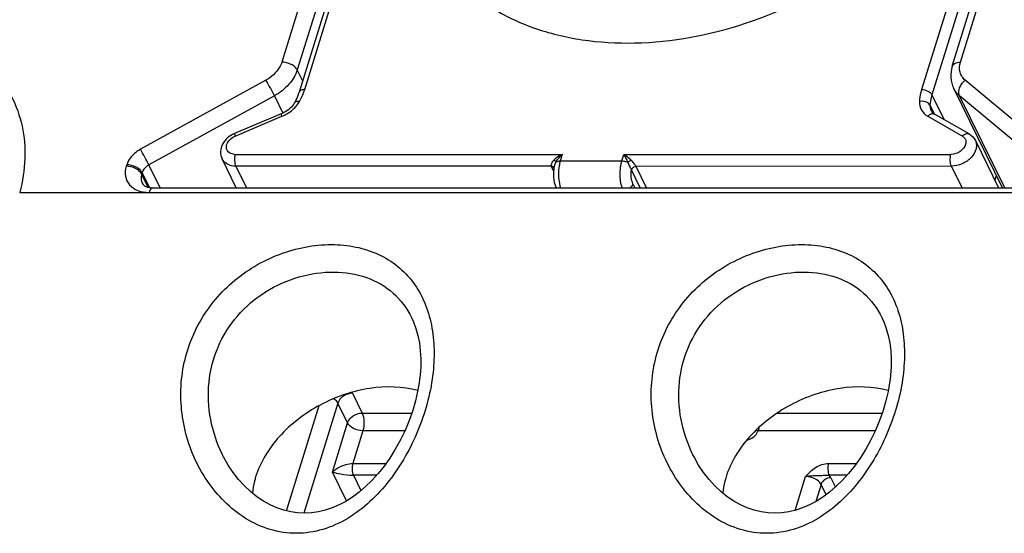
# Model space of a CAD drawing. Header units: millimetres. Extents: x 0 to 594, y 0 to 420.
# Tile 27 of 104: x 170 to 191, y 113 to 124. Entities that reach past the tile are written whole.
import ezdxf

# ---------------------------------------------------------------- set-up
doc = ezdxf.new("R2010")
doc.units = ezdxf.units.MM
doc.header["$LTSCALE"] = 32.67
doc.layers.get('0').update_dxf_attribs({"linetype": 'CONTINUOUS'})

msp = doc.modelspace()

# ---------------------------------------------------------------- linework, layer by layer
at = {"color": 7, "linetype": 'CONTINUOUS'}
for p, q in [((178.44446, 131.67688), (175.69267, 122.77209)), ((189.73207, 123.33261), (190.61154, 126.17857)), ((190.81142, 120.71861), (189.76234, 122.85641)), ((189.29376, 122.71906), (189.55798, 122.18063)), ((175.30546, 122.3087), (174.30018, 121.88447)), ((190.09341, 121.87495), (189.35033, 122.29918)), ((190.22813, 121.73318), (190.72601, 120.71861)), ((174.33598, 120.71861), (174.03267, 121.33669)), ((189.71522, 121.18243), (182.93556, 121.17764)), ((172.54434, 120.71861), (191.11293, 120.71861)), ((178.10659, 117.92408), (178.10767, 117.92186)), ((188.21984, 117.92408), (188.22092, 117.92186)), ((174.04239, 114.9699), (174.0419, 114.9709)), ((184.15564, 114.9699), (184.15515, 114.9709))]:
    msp.add_line(p, q, dxfattribs=at)
at = {"color": 9, "linetype": 'CONTINUOUS'}
for p, q in [((175.80989, 122.8313), (178.56152, 131.73558)), ((191.8248, 131.73558), (189.07314, 122.83121)), ((192.04551, 131.62374), (189.29376, 122.71906)), ((176.19753, 126.26669), (175.31807, 123.42073)), ((189.90767, 123.42073), (190.78714, 126.26669)), ((176.52858, 126.09885), (175.64911, 123.2529)), ((175.76701, 123.01265), (175.64911, 123.2529)), ((174.97486, 123.03185), (172.2768, 121.54456)), ((191.78938, 121.54456), (190.01053, 123.03185)), ((175.15882, 122.69734), (172.46076, 121.21006)), ((175.15882, 122.69734), (175.34099, 122.32613)), ((190.8593, 120.71861), (189.88828, 122.69734)), ((191.66713, 121.21006), (189.88828, 122.69734)), ((189.25293, 122.49576), (189.34958, 122.29881)), ((174.31529, 121.83053), (175.32045, 122.25471)), ((189.20625, 122.25471), (189.95082, 121.82963)), ((190.22813, 121.73318), (190.22818, 121.73307)), ((174.31642, 121.43532), (181.34697, 121.43532)), ((181.34697, 121.43532), (181.3034, 121.29432)), ((182.62973, 121.29432), (182.6733, 121.43532)), ((182.6733, 121.43532), (189.70386, 121.43532)), ((171.98262, 121.21123), (171.97311, 121.18044)), ((172.70193, 120.71861), (172.46076, 121.21006)), ((174.32772, 121.18243), (174.55533, 120.71861)), ((181.10999, 121.18243), (174.32772, 121.18243)), ((181.15865, 121.08253), (181.11433, 121.17284)), ((181.17255, 121.1825), (181.17236, 121.18162)), ((181.3034, 121.29432), (182.62973, 121.29432)), ((183.02178, 120.71861), (182.83336, 121.10259)), ((183.16083, 120.71861), (182.93556, 121.17764)), ((189.94284, 120.71861), (189.71522, 121.18243)), ((172.31367, 121.0434), (172.30416, 121.0126)), ((172.44257, 120.73054), (172.30416, 121.0126)), ((172.47009, 120.72466), (172.31367, 121.0434)), ((190.64837, 120.87682), (190.68137, 120.98362)), ((182.86743, 120.8031), (182.90889, 120.71861)), ((169.68194, 120.61644), (193.81062, 120.61644)), ((176.83553, 116.2938), (177.04464, 115.86767)), ((175.42121, 113.76102), (176.1218, 116.02813)), ((176.52146, 116.08234), (175.78901, 113.71213)), ((176.7306, 115.65617), (176.52146, 116.08234)), ((177.04464, 115.86767), (178.11185, 115.86767)), ((185.96863, 115.86767), (188.2251, 115.86767)), ((176.40381, 114.59868), (176.7306, 115.65617)), ((177.06165, 115.48834), (176.84379, 114.78334)), ((177.96448, 115.48834), (177.06165, 115.48834)), ((188.07773, 115.48834), (185.55843, 115.48834)), ((176.84379, 114.78334), (177.55736, 114.78334)), ((187.07301, 114.78334), (187.67061, 114.78334)), ((176.70878, 113.97721), (176.40381, 114.59868)), ((176.85512, 114.53045), (177.01811, 114.19832)), ((177.35669, 114.53045), (176.85512, 114.53045)), ((187.46994, 114.53045), (187.08434, 114.53045)), ((186.35465, 113.77291), (186.57976, 114.50134)), ((186.91081, 114.33351), (186.79587, 113.96158)), ((187.02002, 114.11096), (186.91081, 114.33351)), ((187.12017, 114.47451), (187.21887, 114.27338))]:
    msp.add_line(p, q, dxfattribs=at)
at = {"color": 7, "linetype": 'CONTINUOUS'}
for points in [[(178.10758, 117.92205), (178.14756, 117.8339), (178.20099, 117.68948), (178.24355, 117.53675), (178.27505, 117.37645), (178.29543, 117.20954), (178.30469, 117.03711), (178.30294, 116.86026), (178.29042, 116.68018), (178.28018, 116.5889)], [(188.22083, 117.92205), (188.26081, 117.8339), (188.31424, 117.68948), (188.3568, 117.53675), (188.3883, 117.37645), (188.40868, 117.20954), (188.41794, 117.03711), (188.41619, 116.86026), (188.40367, 116.68018), (188.39343, 116.5889)], [(178.28018, 116.58889), (178.27051, 116.51837), (178.23754, 116.33029), (178.19185, 116.13253), (178.13143, 115.92356), (178.05581, 115.70774), (177.96776, 115.49516), (177.86839, 115.28834), (177.75778, 115.08767), (177.63953, 114.89917), (177.51621, 114.72534), (177.38784, 114.56493), (177.25486, 114.41773), (177.11836, 114.28431), (176.97917, 114.16492), (176.83711, 114.05906), (176.69293, 113.9671), (176.54749, 113.88929), (176.40046, 113.82535), (176.25258, 113.77559), (176.10454, 113.74003), (175.95559, 113.71853), (175.8064, 113.71131), (175.65762, 113.71832), (175.50845, 113.73984), (175.35966, 113.77597), (175.21228, 113.8266), (175.06607, 113.89215), (174.92197, 113.97257), (174.78144, 114.06738), (174.64506, 114.17663), (174.51406, 114.29984), (174.38969, 114.43633), (174.27275, 114.58601), (174.16454, 114.74825), (174.06637, 114.92229), (174.04234, 114.97)], [(188.39343, 116.58889), (188.38376, 116.51837), (188.35079, 116.33029), (188.3051, 116.13253), (188.24468, 115.92356), (188.16906, 115.70774), (188.08101, 115.49516), (187.98164, 115.28834), (187.87103, 115.08767), (187.75278, 114.89917), (187.62946, 114.72534), (187.50109, 114.56493), (187.36811, 114.41773), (187.23161, 114.28431), (187.09242, 114.16492), (186.95036, 114.05906), (186.80618, 113.9671), (186.66074, 113.88929), (186.51371, 113.82535), (186.36583, 113.77559), (186.21779, 113.74003), (186.06884, 113.71853), (185.91965, 113.71131), (185.77087, 113.71832), (185.6217, 113.73984), (185.47291, 113.77597), (185.32553, 113.8266), (185.17932, 113.89215), (185.03522, 113.97257), (184.89468, 114.06738), (184.75831, 114.17663), (184.62731, 114.29984), (184.50294, 114.43633), (184.386, 114.58601), (184.27779, 114.74825), (184.17962, 114.92229), (184.15559, 114.97)]]:
    msp.add_lwpolyline(points, dxfattribs=at)
at = {"color": 9, "linetype": 'CONTINUOUS'}
for centre, radius, start, end in [((174.71129, 123.16737), 1.14885, 341.501119, 342.990896), ((175.16163, 122.88324), 0.61864, 325.469347, 330.375674), ((174.98225, 123.05581), 0.86956, 292.88782, 296.797932), ((174.97919, 123.06214), 0.87659, 296.789845, 300.600805), ((189.37026, 122.09425), 0.22953, 128.344364, 135.63227), ((174.31616, 121.70764), 0.27231, 262.2555, 270.053427), ((223.0246, 140.60028), 44.67127, 205.405503, 205.646409), ((181.71323, 120.96982), 0.58655, 147.489262, 149.69061), ((176.54348, 116.1502), 0.32544, 26.182302, 30.242715)]:
    msp.add_arc(centre, radius, start, end, dxfattribs=at)
for points, knots in [([(178.24871, 128.68694), (178.16917, 128.36866), (178.07814, 127.72891), (178.17439, 126.78089), (178.50765, 125.91129), (179.06452, 125.15931), (179.81888, 124.55582), (180.73755, 124.12132), (181.78484, 123.86819), (183.33236, 123.77966), (185.35086, 124.15991), (187.21333, 125.08634), (188.50364, 126.11263), (189.55385, 127.23808), (190.12489, 128.24655), (190.34026, 128.94351)], [0, 0, 0, 0, 0.05642116, 0.11001484, 0.16217275, 0.2146294, 0.26904333, 0.32663886, 0.38802344, 0.45319198, 0.59203932, 0.7356783, 0.80633613, 0.87454752, 1, 1, 1, 1]), ([(160.65242, 120.61644), (160.83522, 121.13546), (161.28859, 121.87991), (162.1004, 122.7056), (163.0834, 123.45046), (164.48508, 124.11225), (165.99178, 124.36498), (167.13794, 124.27454), (167.9093, 124.06922), (168.58224, 123.73047), (169.13069, 123.26793), (169.53072, 122.69749), (169.76382, 122.04247), (169.82125, 121.33189), (169.74511, 120.85406), (169.68194, 120.61644)], [0, 0, 0, 0, 0.12679453, 0.19547472, 0.26640765, 0.40999843, 0.54814433, 0.6128349, 0.67373976, 0.73092168, 0.78504984, 0.83738579, 0.88958791, 0.94334626, 1, 1, 1, 1]), ([(175.31807, 123.42073), (175.30612, 123.38207), (175.23327, 123.22113), (175.09296, 123.09695), (174.97486, 123.03185)], [0, 0, 0, 0, 0.23081446, 1, 1, 1, 1]), ([(175.64911, 123.2529), (175.63712, 123.27734), (175.59738, 123.32417), (175.48935, 123.39437), (175.38671, 123.42073), (175.31807, 123.42073)], [0, 0, 0, 0, 0.21219557, 0.4649752, 1, 1, 1, 1]), ([(189.73207, 123.33261), (189.73623, 123.34605), (189.75245, 123.37263), (189.79325, 123.40057), (189.84675, 123.41735), (189.88656, 123.42073), (189.90767, 123.42073)], [0, 0, 0, 0, 0.20219675, 0.42995202, 0.69649708, 1, 1, 1, 1]), ([(190.01053, 123.03185), (189.98375, 123.05423), (189.93666, 123.10672), (189.87872, 123.23797), (189.88637, 123.35179), (189.90767, 123.42073)], [0, 0, 0, 0, 0.24682785, 0.48959629, 1, 1, 1, 1]), ([(175.64911, 123.2529), (175.61394, 123.13909), (175.47749, 122.91771), (175.27464, 122.76119), (175.15882, 122.69734)], [0, 0, 0, 0, 0.4738791, 1, 1, 1, 1]), ([(175.15882, 122.69734), (175.13104, 122.75396), (175.07089, 122.86618), (175.00828, 122.97702), (174.97486, 123.03185)], [0, 0, 0, 0, 0.49552794, 1, 1, 1, 1]), ([(189.88828, 122.69734), (189.86368, 122.74747), (189.87483, 122.84954), (189.93536, 122.95806), (189.98336, 123.00972), (190.01053, 123.03185)], [0, 0, 0, 0, 0.44635688, 0.71988977, 1, 1, 1, 1]), ([(175.69941, 122.57743), (175.70983, 122.5958), (175.74892, 122.66841), (175.78132, 122.74468), (175.80078, 122.80286)], [0, 0, 0, 0, 0.25607875, 1, 1, 1, 1]), ([(189.07314, 122.83121), (189.06655, 122.81009), (189.04328, 122.72717), (189.02996, 122.64135), (189.02674, 122.57743)], [0, 0, 0, 0, 0.25686143, 1, 1, 1, 1]), ([(189.88828, 122.69734), (189.875, 122.70845), (189.82506, 122.75451), (189.78463, 122.81099), (189.76235, 122.85641)], [0, 0, 0, 0, 0.2549811, 1, 1, 1, 1]), ([(175.59772, 122.55434), (175.60117, 122.56044), (175.62833, 122.58674), (175.67077, 122.58304), (175.69936, 122.57737)], [0, 0, 0, 0, 0.19380067, 1, 1, 1, 1]), ([(189.02674, 122.57743), (189.02354, 122.5138), (189.05094, 122.38001), (189.15017, 122.28673), (189.20625, 122.25471)], [0, 0, 0, 0, 0.49667111, 1, 1, 1, 1]), ([(189.25293, 122.49576), (189.24516, 122.51159), (189.1872, 122.5749), (189.09123, 122.58877), (189.02674, 122.57736)], [0, 0, 0, 0, 0.21204165, 1, 1, 1, 1]), ([(189.29376, 122.71906), (189.28795, 122.70048), (189.26747, 122.62752), (189.25576, 122.552), (189.25293, 122.49576)], [0, 0, 0, 0, 0.25686947, 1, 1, 1, 1]), ([(175.56377, 122.40977), (175.57405, 122.41919), (175.61324, 122.45702), (175.64834, 122.49916), (175.67128, 122.53256)], [0, 0, 0, 0, 0.25598991, 1, 1, 1, 1]), ([(189.25293, 122.49576), (189.25238, 122.485), (189.25267, 122.4431), (189.26344, 122.40116), (189.27714, 122.37324)], [0, 0, 0, 0, 0.25730161, 1, 1, 1, 1]), ([(175.32054, 122.25475), (175.31788, 122.2621), (175.31351, 122.27474), (175.30766, 122.29227), (175.30593, 122.3012), (175.30418, 122.30818), (175.30545, 122.30872)], [0, 0, 0, 0, 0.41573906, 0.7298413, 0.92636211, 1, 1, 1, 1]), ([(189.3503, 122.29913), (189.33361, 122.30874), (189.28575, 122.31236), (189.24691, 122.2893), (189.22786, 122.27427)], [0, 0, 0, 0, 0.4424899, 1, 1, 1, 1]), ([(174.12722, 121.62243), (174.13092, 121.64379), (174.16379, 121.73522), (174.24707, 121.80174), (174.31529, 121.83053)], [0, 0, 0, 0, 0.22648327, 1, 1, 1, 1]), ([(174.30017, 121.88449), (174.2989, 121.88395), (174.30065, 121.87696), (174.30238, 121.86804), (174.30823, 121.85051), (174.3126, 121.83786), (174.31526, 121.83052)], [0, 0, 0, 0, 0.07363789, 0.2701587, 0.58426094, 1, 1, 1, 1]), ([(190.22819, 121.73307), (190.24116, 121.7066), (190.2574, 121.64633), (190.24445, 121.51332), (190.14422, 121.35171), (189.95215, 121.22009), (189.79353, 121.18243), (189.71522, 121.18243)], [0, 0, 0, 0, 0.10196361, 0.21014032, 0.45444405, 0.729112, 1, 1, 1, 1]), ([(189.94926, 121.83052), (189.97027, 121.85195), (190.01366, 121.88571), (190.07352, 121.88634), (190.09338, 121.87489)], [0, 0, 0, 0, 0.56691894, 1, 1, 1, 1]), ([(189.95082, 121.82963), (189.95738, 121.82588), (189.98171, 121.80971), (190.00131, 121.78636), (190.01099, 121.76703)], [0, 0, 0, 0, 0.25907196, 1, 1, 1, 1]), ([(190.01099, 121.76703), (190.01521, 121.75861), (190.0292, 121.72213), (190.02743, 121.68068), (190.01951, 121.65232)], [0, 0, 0, 0, 0.24232065, 1, 1, 1, 1]), ([(172.2768, 121.54456), (172.2414, 121.52505), (172.11645, 121.44268), (172.01499, 121.31598), (171.98262, 121.21123)], [0, 0, 0, 0, 0.2693898, 1, 1, 1, 1]), ([(172.46076, 121.21006), (172.43297, 121.26668), (172.37283, 121.37889), (172.31022, 121.48974), (172.2768, 121.54456)], [0, 0, 0, 0, 0.49552794, 1, 1, 1, 1]), ([(174.27947, 121.43781), (174.23855, 121.44342), (174.15814, 121.47362), (174.12474, 121.55546), (174.12463, 121.59259)], [0, 0, 0, 0, 0.52658789, 1, 1, 1, 1]), ([(190.01951, 121.65232), (190.0022, 121.59031), (189.90737, 121.47988), (189.77318, 121.43532), (189.70386, 121.43532)], [0, 0, 0, 0, 0.48153012, 1, 1, 1, 1]), ([(174.32772, 121.18243), (174.26583, 121.18243), (174.14724, 121.20328), (174.05646, 121.28848), (174.03282, 121.33645)], [0, 0, 0, 0, 0.53642983, 1, 1, 1, 1]), ([(174.31639, 121.43532), (174.30327, 121.39287), (174.29658, 121.30644), (174.30963, 121.2193), (174.32772, 121.18243)], [0, 0, 0, 0, 0.51966786, 1, 1, 1, 1]), ([(181.16612, 121.31283), (181.15656, 121.30273), (181.12535, 121.26793), (181.09933, 121.21503), (181.10999, 121.18243)], [0, 0, 0, 0, 0.28848578, 1, 1, 1, 1]), ([(181.16611, 121.31283), (181.17534, 121.30552), (181.19053, 121.29165), (181.20465, 121.27469), (181.20686, 121.26583)], [0, 0, 0, 0, 0.56321344, 1, 1, 1, 1]), ([(181.34697, 121.43532), (181.33026, 121.42726), (181.26571, 121.39337), (181.20476, 121.35114), (181.16612, 121.31283)], [0, 0, 0, 0, 0.25431892, 1, 1, 1, 1]), ([(182.82403, 121.31283), (182.81127, 121.32492), (182.76327, 121.36842), (182.71221, 121.40859), (182.6733, 121.43532)], [0, 0, 0, 0, 0.27125979, 1, 1, 1, 1]), ([(182.82403, 121.31283), (182.8073, 121.29906), (182.78419, 121.28291), (182.75991, 121.2688), (182.75424, 121.26583)], [0, 0, 0, 0, 0.77195306, 1, 1, 1, 1]), ([(182.9356, 121.17777), (182.92024, 121.20064), (182.88681, 121.24886), (182.8458, 121.29083), (182.82403, 121.31283)], [0, 0, 0, 0, 0.47092266, 1, 1, 1, 1]), ([(189.71522, 121.18243), (189.69713, 121.2193), (189.68409, 121.30644), (189.69077, 121.39287), (189.70389, 121.43532)], [0, 0, 0, 0, 0.48033214, 1, 1, 1, 1]), ([(171.97311, 121.18044), (171.95181, 121.11151), (171.93642, 120.96596), (172.03226, 120.76503), (172.22517, 120.64009), (172.38054, 120.61644), (172.46198, 120.61644)], [0, 0, 0, 0, 0.24628543, 0.47690273, 0.72199663, 1, 1, 1, 1]), ([(172.30416, 121.0126), (172.29216, 121.03704), (172.25242, 121.08387), (172.14439, 121.15407), (172.04175, 121.18044), (171.97311, 121.18044)], [0, 0, 0, 0, 0.21219556, 0.4649752, 1, 1, 1, 1]), ([(172.31367, 121.0434), (172.30168, 121.06784), (172.26194, 121.11467), (172.15391, 121.18487), (172.05126, 121.21123), (171.98262, 121.21123)], [0, 0, 0, 0, 0.21219557, 0.4649752, 1, 1, 1, 1]), ([(172.46076, 121.21006), (172.44306, 121.2003), (172.38058, 121.15912), (172.32986, 121.09577), (172.31367, 121.0434)], [0, 0, 0, 0, 0.26939255, 1, 1, 1, 1]), ([(181.10998, 121.18243), (181.11664, 121.18194), (181.14041, 121.17802), (181.16328, 121.16224), (181.17117, 121.14659)], [0, 0, 0, 0, 0.27580651, 1, 1, 1, 1]), ([(181.20686, 121.26583), (181.2105, 121.26895), (181.22791, 121.28137), (181.24886, 121.28807), (181.26509, 121.29103)], [0, 0, 0, 0, 0.225233, 1, 1, 1, 1]), ([(181.3034, 121.29432), (181.29589, 121.27002), (181.26944, 121.16168), (181.26273, 121.04899), (181.26658, 120.96314)], [0, 0, 0, 0, 0.22838823, 1, 1, 1, 1]), ([(182.63522, 120.71805), (182.60414, 120.8092), (182.58109, 121.0051), (182.60088, 121.20098), (182.62973, 121.29432)], [0, 0, 0, 0, 0.49639722, 1, 1, 1, 1]), ([(182.62973, 121.29432), (182.64007, 121.29432), (182.6828, 121.29162), (182.72485, 121.27952), (182.75424, 121.26583)], [0, 0, 0, 0, 0.2419466, 1, 1, 1, 1]), ([(182.83338, 121.10256), (182.82291, 121.12933), (182.79636, 121.18379), (182.76939, 121.23793), (182.75424, 121.26583)], [0, 0, 0, 0, 0.47513955, 1, 1, 1, 1]), ([(182.86743, 120.8031), (182.84681, 120.84512), (182.82561, 120.9466), (182.82611, 121.04852), (182.83336, 121.10259)], [0, 0, 0, 0, 0.46175806, 1, 1, 1, 1]), ([(172.30416, 121.0126), (172.29386, 120.97929), (172.28357, 120.91108), (172.30032, 120.84356), (172.31466, 120.81436)], [0, 0, 0, 0, 0.51743709, 1, 1, 1, 1]), ([(181.26658, 120.96314), (181.26758, 120.94087), (181.2738, 120.85811), (181.28928, 120.77555), (181.3089, 120.71805)], [0, 0, 0, 0, 0.26841027, 1, 1, 1, 1]), ([(172.54434, 120.7186), (172.52667, 120.71861), (172.49868, 120.69674), (172.47667, 120.65757), (172.46651, 120.63109), (172.46198, 120.61644)], [0, 0, 0, 0, 0.38674838, 0.66458938, 1, 1, 1, 1]), ([(182.86743, 120.8031), (182.86504, 120.79537), (182.85171, 120.76309), (182.82841, 120.73548), (182.80794, 120.71833)], [0, 0, 0, 0, 0.23258899, 1, 1, 1, 1]), ([(173.17174, 116.67132), (173.19567, 116.86059), (173.27809, 117.2377), (173.50402, 117.77372), (173.82872, 118.26448), (174.37639, 118.8327), (175.06633, 119.24416), (175.81311, 119.45721), (176.37163, 119.5129), (176.90675, 119.46211), (177.39645, 119.30464), (177.81995, 119.04333), (178.15937, 118.68721), (178.40362, 118.25234), (178.55075, 117.75792), (178.60471, 117.22263), (178.58331, 116.85646), (178.55995, 116.67132)], [0, 0, 0, 0, 0.06536636, 0.13141126, 0.19823282, 0.26577503, 0.40067072, 0.46689284, 0.5308398, 0.59183027, 0.64980848, 0.70555067, 0.76055375, 0.81654433, 0.87484895, 0.9360588, 1, 1, 1, 1]), ([(183.28499, 116.67132), (183.30892, 116.86059), (183.39134, 117.2377), (183.61727, 117.77372), (183.94197, 118.26448), (184.48964, 118.8327), (185.17958, 119.24416), (185.92636, 119.45721), (186.48487, 119.5129), (187.02, 119.46211), (187.5097, 119.30464), (187.9332, 119.04333), (188.27262, 118.68721), (188.51687, 118.25234), (188.664, 117.75792), (188.71796, 117.22263), (188.69656, 116.85646), (188.6732, 116.67132)], [0, 0, 0, 0, 0.06536636, 0.13141126, 0.19823282, 0.26577503, 0.40067072, 0.46689284, 0.5308398, 0.59183027, 0.64980848, 0.70555067, 0.76055375, 0.81654433, 0.87484895, 0.9360588, 1, 1, 1, 1]), ([(173.75291, 116.53249), (173.77921, 116.79092), (173.90957, 117.30689), (174.33505, 117.98538), (174.94727, 118.50569), (175.66937, 118.8286), (176.4218, 118.93985), (177.13507, 118.83059), (177.73857, 118.48778), (178.00951, 118.12196), (178.10656, 117.92412)], [0, 0, 0, 0, 0.13116326, 0.26394515, 0.39805112, 0.53090622, 0.65832534, 0.77715952, 0.88873364, 1, 1, 1, 1]), ([(183.86616, 116.53249), (183.89246, 116.79092), (184.02282, 117.30689), (184.4483, 117.98538), (185.06052, 118.50569), (185.78262, 118.8286), (186.53505, 118.93985), (187.24832, 118.83059), (187.85182, 118.48778), (188.12276, 118.12196), (188.21981, 117.92412)], [0, 0, 0, 0, 0.13116326, 0.26394515, 0.39805112, 0.53090622, 0.65832534, 0.77715952, 0.88873364, 1, 1, 1, 1]), ([(178.55995, 116.67132), (178.50882, 116.2668), (178.28757, 115.46505), (177.77795, 114.56118), (177.22817, 113.95215), (176.75024, 113.58479), (176.21095, 113.33828), (175.63125, 113.24975), (175.05447, 113.33736), (174.5251, 113.5826), (174.06809, 113.94938), (173.57037, 114.55634), (173.16993, 115.47582), (173.12237, 116.27997), (173.17174, 116.67132)], [0, 0, 0, 0, 0.12862816, 0.25910011, 0.32341225, 0.38640464, 0.44797792, 0.50849995, 0.56873072, 0.62931535, 0.69044892, 0.75203932, 0.87556275, 1, 1, 1, 1]), ([(188.6732, 116.67132), (188.62207, 116.2668), (188.40082, 115.46505), (187.8912, 114.56118), (187.34142, 113.95215), (186.86349, 113.58479), (186.3242, 113.33828), (185.7445, 113.24975), (185.16772, 113.33736), (184.63835, 113.5826), (184.18134, 113.94938), (183.68362, 114.55634), (183.28318, 115.47582), (183.23562, 116.27997), (183.28499, 116.67132)], [0, 0, 0, 0, 0.12862816, 0.25910011, 0.32341225, 0.38640464, 0.44797792, 0.50849995, 0.56873072, 0.62931535, 0.69044892, 0.75203932, 0.87556275, 1, 1, 1, 1]), ([(174.04187, 114.97096), (173.92434, 115.21043), (173.75201, 115.72389), (173.72585, 116.26614), (173.75291, 116.53249)], [0, 0, 0, 0, 0.49910031, 1, 1, 1, 1]), ([(184.15512, 114.97096), (184.03759, 115.21043), (183.86526, 115.72389), (183.8391, 116.26614), (183.86616, 116.53249)], [0, 0, 0, 0, 0.49910031, 1, 1, 1, 1]), ([(176.83551, 116.29384), (176.76731, 116.29384), (176.63493, 116.25041), (176.54028, 116.14322), (176.52146, 116.08234)], [0, 0, 0, 0, 0.51698181, 1, 1, 1, 1]), ([(176.52146, 116.08234), (176.51715, 116.09114), (176.49389, 116.12892), (176.45938, 116.15869), (176.43072, 116.17764)], [0, 0, 0, 0, 0.22185706, 1, 1, 1, 1]), ([(176.7306, 115.65617), (176.74941, 115.71705), (176.84407, 115.82424), (176.97644, 115.86767), (177.04464, 115.86767)], [0, 0, 0, 0, 0.48301819, 1, 1, 1, 1]), ([(177.04464, 115.86767), (177.07178, 115.81237), (177.09132, 115.68167), (177.08132, 115.55201), (177.06165, 115.48834)], [0, 0, 0, 0, 0.48034031, 1, 1, 1, 1]), ([(177.06165, 115.48834), (176.993, 115.48834), (176.8665, 115.5203), (176.75656, 115.60326), (176.7306, 115.65617)], [0, 0, 0, 0, 0.53802043, 1, 1, 1, 1]), ([(185.31401, 115.28473), (185.34223, 115.29099), (185.44424, 115.32674), (185.53494, 115.4123), (185.55843, 115.48834)], [0, 0, 0, 0, 0.26641493, 1, 1, 1, 1]), ([(185.57386, 115.55702), (185.57292, 115.55091), (185.56897, 115.52778), (185.56354, 115.50487), (185.55843, 115.48834)], [0, 0, 0, 0, 0.26304323, 1, 1, 1, 1]), ([(176.40381, 114.59868), (176.45115, 114.6444), (176.54633, 114.7042), (176.69636, 114.76385), (176.79209, 114.78335), (176.84379, 114.78334)], [0, 0, 0, 0, 0.40703054, 0.68026471, 1, 1, 1, 1]), ([(176.84379, 114.78334), (176.83067, 114.74089), (176.82469, 114.67185), (176.83543, 114.58691), (176.84709, 114.54682), (176.85512, 114.53045)], [0, 0, 0, 0, 0.51858501, 0.78714362, 1, 1, 1, 1]), ([(186.57976, 114.50134), (186.60975, 114.53824), (186.67688, 114.60838), (186.79149, 114.70173), (186.92613, 114.76529), (187.02475, 114.78434), (187.07301, 114.78334)], [0, 0, 0, 0, 0.24362697, 0.49613461, 0.75271222, 1, 1, 1, 1]), ([(187.07301, 114.78334), (187.05989, 114.74091), (187.05391, 114.67188), (187.06465, 114.58693), (187.0763, 114.54683), (187.08434, 114.53045)], [0, 0, 0, 0, 0.51842426, 0.78704187, 1, 1, 1, 1]), ([(176.40381, 114.59868), (176.46206, 114.57907), (176.61197, 114.54824), (176.76409, 114.53046), (176.85512, 114.53045)], [0, 0, 0, 0, 0.40303914, 1, 1, 1, 1]), ([(186.57976, 114.50134), (186.62159, 114.51102), (186.70617, 114.52223), (186.81137, 114.5233), (186.89434, 114.52375), (186.97783, 114.53115), (187.04163, 114.53409), (187.08434, 114.53045)], [0, 0, 0, 0, 0.25450845, 0.5029866, 0.62358558, 0.74594228, 1, 1, 1, 1]), ([(187.12017, 114.47451), (187.11295, 114.48921), (187.1013, 114.50823), (187.08794, 114.52592), (187.08434, 114.53045)], [0, 0, 0, 0, 0.73889135, 1, 1, 1, 1]), ([(186.91081, 114.33351), (186.88484, 114.38642), (186.77491, 114.46938), (186.6484, 114.50134), (186.57976, 114.50134)], [0, 0, 0, 0, 0.46197957, 1, 1, 1, 1]), ([(187.12017, 114.47451), (187.0747, 114.47451), (186.98643, 114.44558), (186.92335, 114.3741), (186.91081, 114.33351)], [0, 0, 0, 0, 0.51698799, 1, 1, 1, 1])]:
    msp.add_open_spline(points, degree=3, knots=knots, dxfattribs=at)
at = {"color": 7, "linetype": 'CONTINUOUS'}
for points, knots in [([(189.73207, 123.33261), (189.70797, 123.25463), (189.68528, 123.09033), (189.72696, 122.92866), (189.76231, 122.85655)], [0, 0, 0, 0, 0.50404598, 1, 1, 1, 1]), ([(175.8099, 122.83133), (175.7836, 122.83127), (175.73665, 122.82577), (175.69843, 122.79098), (175.69274, 122.77225)], [0, 0, 0, 0, 0.57324731, 1, 1, 1, 1]), ([(189.07306, 122.83095), (189.11882, 122.83095), (189.20317, 122.80966), (189.27645, 122.75433), (189.29376, 122.71906)], [0, 0, 0, 0, 0.53803513, 1, 1, 1, 1]), ([(175.59774, 122.55433), (175.6079, 122.57223), (175.64529, 122.64213), (175.67551, 122.71596), (175.69267, 122.77209)], [0, 0, 0, 0, 0.25958402, 1, 1, 1, 1]), ([(175.59774, 122.55433), (175.58339, 122.52906), (175.50832, 122.42405), (175.39708, 122.34736), (175.30546, 122.3087)], [0, 0, 0, 0, 0.22617248, 1, 1, 1, 1]), ([(189.27715, 122.37324), (189.28059, 122.36622), (189.29851, 122.336), (189.32672, 122.31266), (189.35033, 122.29918)], [0, 0, 0, 0, 0.2234502, 1, 1, 1, 1]), ([(174.30018, 121.88447), (174.24587, 121.86154), (174.14522, 121.79891), (174.03499, 121.66301), (173.98625, 121.49805), (174.00883, 121.38514), (174.03287, 121.33643)], [0, 0, 0, 0, 0.26116398, 0.51475665, 0.75936658, 1, 1, 1, 1]), ([(181.1726, 121.18247), (181.15588, 121.10409), (181.14788, 120.94722), (181.1806, 120.79129), (181.21372, 120.7238)], [0, 0, 0, 0, 0.51601982, 1, 1, 1, 1]), ([(182.93797, 121.17285), (182.92672, 121.17284), (182.88388, 121.16576), (182.84285, 121.1331), (182.83335, 121.10235)], [0, 0, 0, 0, 0.25908521, 1, 1, 1, 1]), ([(172.31465, 120.81436), (172.32768, 120.78782), (172.37341, 120.75099), (172.45524, 120.72405), (172.51238, 120.71861), (172.54434, 120.71861)], [0, 0, 0, 0, 0.34286826, 0.62919276, 1, 1, 1, 1]), ([(178.24192, 116.35428), (177.90944, 116.44258), (177.35995, 116.45285), (176.6586, 116.28085), (176.13599, 116.05548), (175.66025, 115.74814), (175.13854, 115.26849), (174.85319, 114.81126), (174.75442, 114.49163)], [0, 0, 0, 0, 0.24083052, 0.3714143, 0.50466079, 0.63721358, 0.76578929, 1, 1, 1, 1]), ([(188.35517, 116.35428), (188.02269, 116.44258), (187.4732, 116.45285), (186.77185, 116.28085), (186.24924, 116.05548), (185.7735, 115.74814), (185.25179, 115.26849), (184.96644, 114.81126), (184.86767, 114.49163)], [0, 0, 0, 0, 0.24083052, 0.3714143, 0.50466079, 0.63721358, 0.76578929, 1, 1, 1, 1]), ([(174.75442, 114.49163), (174.7455, 114.46278), (174.71332, 114.34894), (174.69233, 114.23187), (174.68399, 114.14417)], [0, 0, 0, 0, 0.25528268, 1, 1, 1, 1]), ([(184.86767, 114.49163), (184.85875, 114.46278), (184.82656, 114.34894), (184.80558, 114.23187), (184.79724, 114.14417)], [0, 0, 0, 0, 0.25528268, 1, 1, 1, 1])]:
    msp.add_open_spline(points, degree=3, knots=knots, dxfattribs=at)
at = {"color": 9, "linetype": 'CONTINUOUS'}
for points in [[(175.42542, 122.30763), (175.47476, 122.33681), (175.52149, 122.37106), (175.56377, 122.40977)], [(174.12463, 121.59259), (174.1246, 121.60257), (174.12551, 121.61259), (174.12722, 121.62243)], [(181.2186, 121.28506), (181.25399, 121.34063), (181.29838, 121.39085), (181.34697, 121.43532)], [(181.10999, 121.18243), (181.11134, 121.17917), (181.11273, 121.1759), (181.11451, 121.17284)], [(181.11433, 121.17284), (181.13346, 121.17284), (181.1554, 121.16598), (181.16746, 121.15113)], [(181.20686, 121.26583), (181.19129, 121.24014), (181.17895, 121.21184), (181.17253, 121.18249)], [(181.26509, 121.29103), (181.2777, 121.29333), (181.29058, 121.29432), (181.3034, 121.29432)], [(185.55843, 115.48834), (185.54213, 115.48834), (185.52567, 115.49148), (185.51028, 115.49685)]]:
    msp.add_open_spline(points, degree=3, dxfattribs=at)
at = {"color": 7, "linetype": 'CONTINUOUS'}
msp.add_open_spline([(190.09341, 121.87495), (190.15004, 121.84262), (190.19942, 121.79163), (190.22811, 121.73308)], degree=3, dxfattribs=at)

doc.saveas('drawing.dxf')
